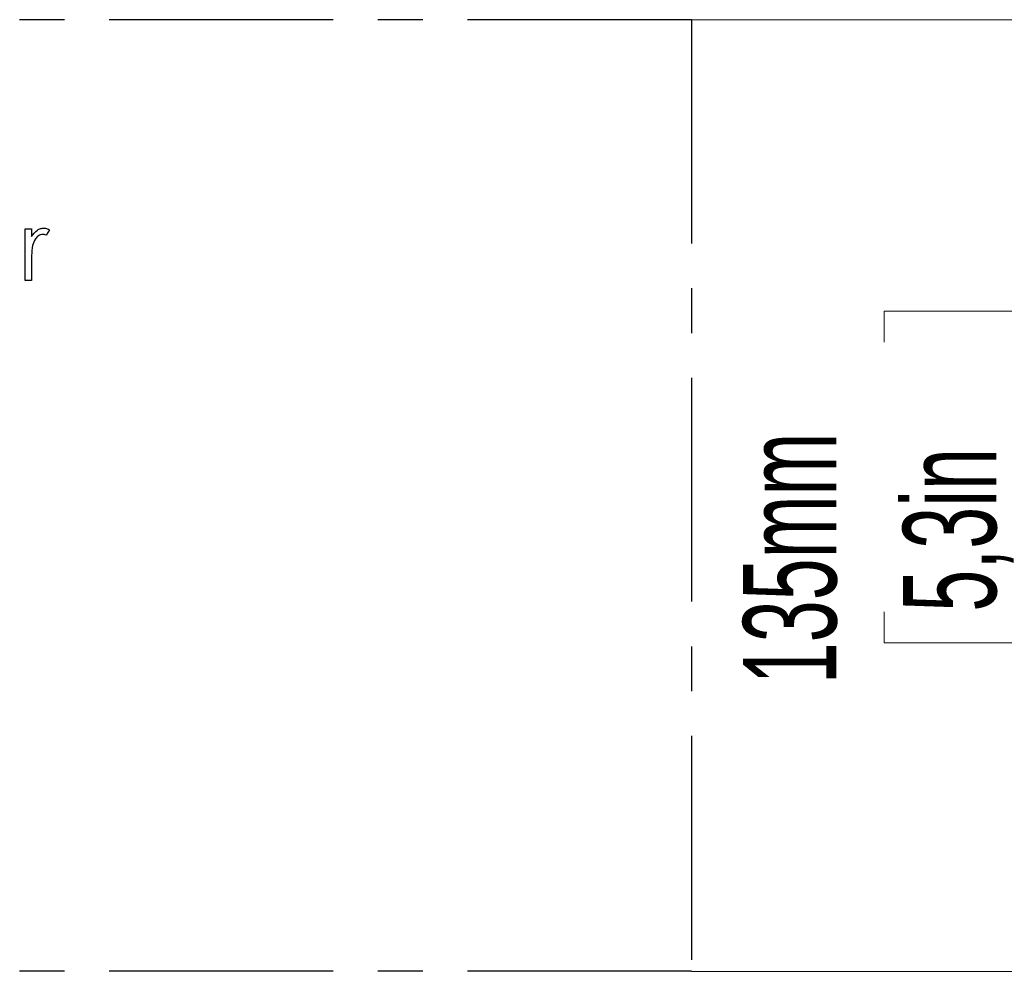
# Model space of a CAD drawing. Header units: millimetres. Extents: x 0 to 2100, y 0 to 1485.
# Tile 9 of 39: x 1504 to 1644, y 374 to 509. Entities that reach past the tile are written whole.
import ezdxf

# ---------------------------------------------------------------- set-up
doc = ezdxf.new("R2010")
doc.units = ezdxf.units.MM
doc.header["$LTSCALE"] = 5
doc.linetypes.add('CENTER', pattern=[10.16, 6.35, -1.27, 1.27, -1.27])
doc.styles.add('SLDTEXTSTYLE0', font='TXT', dxfattribs={"width": 0.605})
doc.dimstyles.new('SLDDIMSTYLE2', dxfattribs={"dimtxt": 12.841593, "dimasz": 16.5, "dimexe": 0, "dimexo": 0.0625, "dimgap": 3.210398, "dimtad": 1, "dimrnd": 1e-09, "dimzin": 12, "dimdsep": 46, "dimtxsty": 'SLDTEXTSTYLE0', "dimsah": 1, "dimcen": 0.09, "dimadec": 0, "dimazin": 3, "dimtfac": 1, "dimtofl": 0, "dimtmove": 0, "dimatfit": 3, "dimfxl": 1, "dimfrac": 2, "dimtolj": 1, "dimtzin": 12, "dimarcsym": 0})

# ---------------------------------------------------------------- blocks, each defined once
blk = doc.blocks.new('_D_12')
at = {"color": 7, "linetype": 'Continuous', "lineweight": 0}
for p, q in [((1599.47, 508.87), (1654.47, 508.87)), ((1649.47, 508.87), (1649.47, 373.87)), ((1626.81, 463.11), (1626.81, 467.52)), ((1626.81, 467.52), (1646.53, 467.52)), ((1646.53, 467.52), (1646.53, 463.11)), ((1626.81, 424.89), (1626.81, 420.48)), ((1646.53, 420.48), (1646.53, 424.89)), ((1626.81, 420.48), (1646.53, 420.48)), ((1599.47, 373.87), (1654.47, 373.87))]:
    blk.add_line(p, q, dxfattribs=at)
at = {"color": 7, "linetype": 'Continuous', "lineweight": 18}
for points in [[(1649.47, 508.87), (1646.97, 492.37), (1651.97, 492.37)], [(1649.47, 373.87), (1651.97, 390.37), (1646.97, 390.37)]]:
    blk.add_solid(points, dxfattribs=at)
at = {"color": 7, "linetype": 'Continuous', "lineweight": 18, "char_height": 13.229, "attachment_point": 1, "rotation": 90, "style": 'SLDTEXTSTYLE0'}
for s, insert in [('135mm', (1606.81, 414.6)), ('5,3in', (1629.47, 424.89))]:
    blk.add_mtext(s, dxfattribs=dict(at, insert=insert))

msp = doc.modelspace()

# ---------------------------------------------------------------- linework, layer by layer
at = {"color": 7, "linetype": 'CENTER', "lineweight": 25}
for p, q in [((1599.467, 508.873), (1249.467, 508.873)), ((1599.467, 508.873), (1599.467, 373.873)), ((1599.467, 373.873), (1249.467, 373.873))]:
    msp.add_line(p, q, dxfattribs=at)
at = {"color": 7, "linetype": 'Continuous', "lineweight": 25}
for p, q in [((1504.991, 479.18), (1505.889, 479.18)), ((1504.991, 471.873), (1504.991, 479.18)), ((1505.889, 479.18), (1505.889, 478.105)), ((1508.453, 479.058), (1507.96, 478.281)), ((1505.889, 474.328), (1505.889, 471.873)), ((1505.889, 471.873), (1504.991, 471.873))]:
    msp.add_line(p, q, dxfattribs=at)
for points, knots in [([(1505.889, 478.105), (1506.139, 478.449), (1506.488, 478.929), (1507.177, 479.264), (1507.507, 479.294), (1507.672, 479.308)], [0, 0, 0, 0, 0.5588406, 0.7794739, 1, 1, 1, 1]), ([(1507.672, 479.308), (1507.827, 479.29), (1508.104, 479.257), (1508.346, 479.119), (1508.453, 479.058)], [0, 0, 0, 0, 0.5592431, 1, 1, 1, 1]), ([(1507.501, 478.411), (1507.29, 478.366), (1506.865, 478.274), (1506.321, 477.684), (1506.152, 477.158), (1506.049, 476.836)], [0, 0, 0, 0, 0.2784354, 0.5587827, 1, 1, 1, 1]), ([(1507.96, 478.281), (1507.878, 478.319), (1507.732, 478.387), (1507.572, 478.404), (1507.501, 478.411)], [0, 0, 0, 0, 0.56039569, 1, 1, 1, 1]), ([(1506.049, 476.836), (1505.99, 476.37), (1505.884, 475.537), (1505.887, 474.698), (1505.889, 474.328)], [0, 0, 0, 0, 0.5596373, 1, 1, 1, 1])]:
    msp.add_open_spline(points, degree=3, knots=knots, dxfattribs=at)

# ---------------------------------------------------------------- dimensions: what is measured, and where the dimension line sits
at = {"color": 7, "linetype": 'Continuous', "lineweight": 18}
dim = msp.add_linear_dim(base=(1649.467, 373.873), p1=(1599.467, 508.873), p2=(1599.467, 373.873), angle=90, dimstyle='SLDDIMSTYLE2', dxfattribs=at)
dim.commit()
dim.dimension.update_dxf_attribs({"geometry": '_D_12', "text_midpoint": (1649.467, 444.001), "dimtype": 160})

doc.saveas('drawing.dxf')
